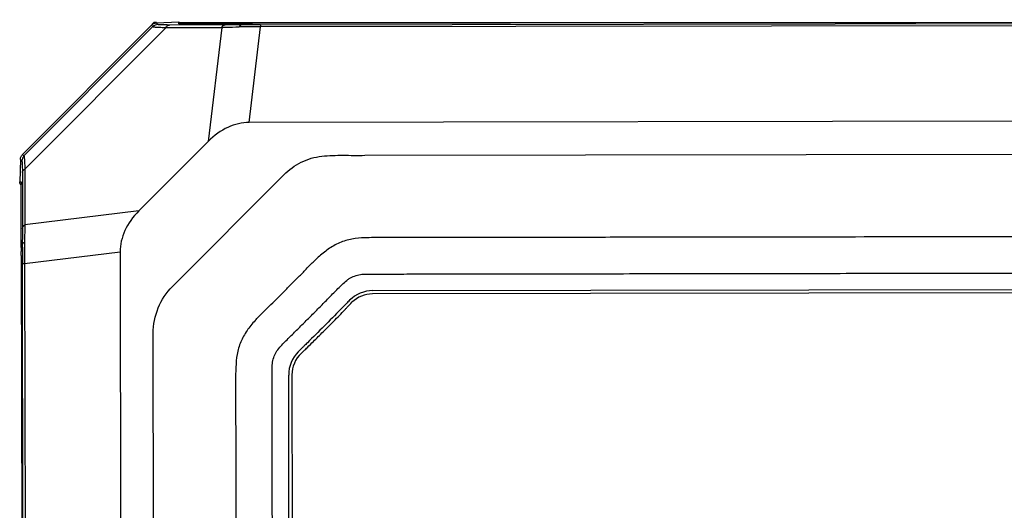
# Model space of a CAD drawing. Header units: millimetres. Extents: x -8 to 1187, y 463 to 992.
# Tile 8 of 13: x 118 to 147, y 642 to 657. Entities that reach past the tile are written whole.
import ezdxf

# ---------------------------------------------------------------- set-up
doc = ezdxf.new("R2010")
doc.units = ezdxf.units.MM
doc.header["$LTSCALE"] = 32.67
doc.layers.add('00_COMPONENTS', color=7, linetype='CONTINUOUS')

msp = doc.modelspace()

# ---------------------------------------------------------------- linework, layer by layer
at = {"layer": '00_COMPONENTS'}
for p, q in [((117.612, 652.697), (121.518, 656.615)), ((117.654, 652.652), (121.561, 656.572)), ((121.523, 656.615), (121.561, 656.572)), ((121.59, 656.694), (121.54, 656.644)), ((121.667, 656.694), (121.59, 656.694)), ((122.342, 656.703), (121.667, 656.677)), ((121.708, 656.636), (121.667, 656.677)), ((123.754, 656.624), (122.064, 656.621)), ((122.342, 656.661), (122.342, 656.703)), ((122.389, 656.694), (144.678, 656.694)), ((122.42, 656.658), (124.336, 656.661)), ((122.42, 656.658), (122.424, 656.658)), ((122.79, 656.694), (122.79, 656.658)), ((124.233, 656.631), (124.455, 656.662)), ((124.363, 656.661), (124.341, 656.661)), ((124.4, 656.661), (124.363, 656.661)), ((124.456, 656.663), (124.4, 656.661)), ((200.541, 656.782), (124.574, 656.662)), ((124.739, 656.694), (124.739, 656.662)), ((124.824, 656.625), (200.29, 656.745)), ((200.29, 656.68), (124.824, 656.561)), ((124.824, 656.625), (124.824, 656.561)), ((117.681, 652.255), (121.958, 656.546)), ((121.958, 656.546), (123.648, 656.549)), ((123.648, 656.549), (123.234, 653.093)), ((124.478, 653.667), (124.824, 656.561)), ((200.646, 653.787), (124.478, 653.667)), ((123.234, 653.093), (121.138, 650.99)), ((117.614, 652.693), (117.654, 652.652)), ((127.979, 652.672), (197.148, 652.782)), ((117.549, 652.545), (117.525, 651.871)), ((117.549, 652.545), (117.59, 652.505)), ((117.606, 652.149), (117.608, 650.459)), ((117.681, 652.255), (117.683, 650.566)), ((117.525, 651.871), (117.567, 651.871)), ((117.57, 651.817), (117.57, 651.802)), ((117.57, 651.802), (117.57, 651.789)), ((117.57, 651.788), (117.571, 651.793)), ((117.574, 649.876), (117.571, 651.793)), ((125.529, 652.082), (122.154, 648.696)), ((121.138, 650.99), (117.683, 650.566)), ((117.603, 649.98), (117.572, 649.758)), ((117.675, 649.389), (120.568, 649.745)), ((120.568, 649.745), (120.752, 533.576)), ((117.573, 649.639), (117.757, 533.672)), ((117.794, 533.923), (117.611, 649.389)), ((117.611, 649.389), (117.675, 649.389)), ((117.675, 649.389), (117.858, 533.923)), ((196.92, 648.581), (128.215, 648.472)), ((128.226, 648.572), (196.914, 648.681)), ((121.662, 591.66), (121.57, 647.28)), ((125.846, 537.329), (125.674, 646.013)), ((125.774, 646.017), (125.946, 537.329))]:
    msp.add_line(p, q, dxfattribs=at)
for points in [[(122.424, 656.658), (122.41, 656.658), (122.401, 656.658), (122.393, 656.658), (122.386, 656.658), (122.38, 656.658), (122.375, 656.658), (122.371, 656.659), (122.368, 656.659), (122.367, 656.659)], [(117.569, 651.845), (117.569, 651.847), (117.569, 651.847), (117.569, 651.846), (117.569, 651.843), (117.57, 651.84), (117.57, 651.835), (117.57, 651.83), (117.57, 651.824), (117.57, 651.817)]]:
    msp.add_lwpolyline(points, dxfattribs=at)
for centre, radius, start, end in [((121.677, 656.467), 0.218, 127.5012, 136.8741), ((122.415, 659.022), 2.364, 269.7294, 270.1078), ((124.561, 663.399), 6.738, 269.0926, 270.1044), ((115.205, 651.79), 2.366, 0.0741, 0.4524), ((111.644, 649.644), 5.929, 0.7429, 1.1036), ((109.874, 649.622), 7.699, 0.1239, 0.7316), ((128.228, 647.572), 1, 90.0909, 134.9731), ((128.216, 647.572), 0.9, 90.0909, 134.0297), ((126.674, 646.014), 1, 135.185, 180.0909), ((133.429, 639.303), 10.522, 135.0306, 135.183), ((126.674, 646.019), 0.9, 133.6804, 180.0909)]:
    msp.add_arc(centre, radius, start, end, dxfattribs=at)
for centre, major_axis, start_param, end_param in [((124.311, 650.838), (0.337, 2.819), 0.085265, 0.732299), ((123.396, 649.921), (2.818, 0.346), 2.409293, 3.056327)]:
    msp.add_ellipse(centre, major_axis=major_axis, ratio=0.704519, start_param=start_param, end_param=end_param, dxfattribs=at)
for points, knots in [([(121.522, 656.616), (121.522, 656.616), (121.52, 656.616), (121.519, 656.616), (121.518, 656.615)], [0, 0, 0, 0, 0.383534, 1, 1, 1, 1]), ([(121.523, 656.615), (121.522, 656.614), (121.519, 656.612), (121.521, 656.615), (121.522, 656.616)], [0, 0, 0, 0, 0.469948, 1, 1, 1, 1]), ([(121.667, 656.677), (121.635, 656.677), (121.591, 656.667), (121.554, 656.646), (121.544, 656.639)], [0, 0, 0, 0, 0.741553, 1, 1, 1, 1]), ([(121.561, 656.572), (121.564, 656.569), (121.576, 656.567), (121.598, 656.563), (121.633, 656.56), (121.701, 656.555), (121.811, 656.55), (121.905, 656.547), (121.958, 656.546)], [0, 0, 0, 0, 0.028066, 0.08638, 0.174612, 0.29133, 0.601967, 1, 1, 1, 1]), ([(122.064, 656.621), (122.017, 656.621), (121.932, 656.622), (121.834, 656.624), (121.773, 656.627), (121.741, 656.629), (121.721, 656.632), (121.71, 656.634), (121.708, 656.636)], [0, 0, 0, 0, 0.398531, 0.70766, 0.824073, 0.912627, 0.971624, 1, 1, 1, 1]), ([(121.958, 656.546), (121.964, 656.557), (121.989, 656.593), (122.032, 656.619), (122.064, 656.621)], [0, 0, 0, 0, 0.270319, 1, 1, 1, 1]), ([(122.342, 656.703), (122.35, 656.703), (122.385, 656.7), (122.42, 656.68), (122.435, 656.658)], [0, 0, 0, 0, 0.238615, 1, 1, 1, 1]), ([(122.342, 656.661), (122.342, 656.66), (122.35, 656.66), (122.36, 656.658), (122.381, 656.658), (122.395, 656.658), (122.404, 656.658)], [0, 0, 0, 0, 0.071268, 0.264529, 0.576395, 1, 1, 1, 1]), ([(123.648, 656.549), (123.659, 656.569), (123.688, 656.605), (123.733, 656.623), (123.754, 656.624)], [0, 0, 0, 0, 0.528625, 1, 1, 1, 1]), ([(123.648, 656.549), (123.687, 656.55), (123.864, 656.555), (124.041, 656.56), (124.178, 656.564)], [0, 0, 0, 0, 0.221164, 1, 1, 1, 1]), ([(124.233, 656.631), (124.188, 656.63), (124.029, 656.626), (123.869, 656.624), (123.754, 656.624)], [0, 0, 0, 0, 0.276978, 1, 1, 1, 1]), ([(124.233, 656.631), (124.227, 656.63), (124.199, 656.618), (124.186, 656.587), (124.178, 656.564)], [0, 0, 0, 0, 0.181253, 1, 1, 1, 1]), ([(124.824, 656.561), (124.768, 656.561), (124.553, 656.561), (124.338, 656.563), (124.178, 656.564)], [0, 0, 0, 0, 0.259266, 1, 1, 1, 1]), ([(124.824, 656.625), (124.773, 656.625), (124.576, 656.625), (124.379, 656.628), (124.233, 656.631)], [0, 0, 0, 0, 0.259503, 1, 1, 1, 1]), ([(124.336, 656.661), (124.345, 656.661), (124.384, 656.661), (124.424, 656.662), (124.455, 656.662)], [0, 0, 0, 0, 0.218138, 1, 1, 1, 1]), ([(117.613, 652.694), (117.613, 652.695), (117.613, 652.696), (117.612, 652.697), (117.612, 652.697)], [0, 0, 0, 0, 0.607344, 1, 1, 1, 1]), ([(117.614, 652.693), (117.613, 652.693), (117.611, 652.692), (117.613, 652.694), (117.613, 652.694)], [0, 0, 0, 0, 0.496794, 1, 1, 1, 1]), ([(117.549, 652.545), (117.549, 652.577), (117.559, 652.621), (117.58, 652.659), (117.586, 652.668)], [0, 0, 0, 0, 0.741553, 1, 1, 1, 1]), ([(117.59, 652.505), (117.592, 652.503), (117.594, 652.492), (117.597, 652.472), (117.599, 652.44), (117.603, 652.379), (117.605, 652.281), (117.606, 652.196), (117.606, 652.149)], [0, 0, 0, 0, 0.028376, 0.087374, 0.175928, 0.29234, 0.60147, 1, 1, 1, 1]), ([(117.654, 652.652), (117.656, 652.649), (117.659, 652.637), (117.663, 652.615), (117.666, 652.58), (117.671, 652.512), (117.676, 652.402), (117.679, 652.308), (117.681, 652.255)], [0, 0, 0, 0, 0.028065, 0.086378, 0.174611, 0.291334, 0.601974, 1, 1, 1, 1]), ([(125.529, 652.082), (125.682, 652.235), (125.951, 652.431), (126.356, 652.591), (126.678, 652.651), (127.003, 652.672), (127.437, 652.674), (127.762, 652.668), (127.979, 652.672)], [0, 0, 0, 0, 0.249636, 0.374756, 0.499781, 0.625025, 0.750003, 1, 1, 1, 1]), ([(117.606, 652.149), (117.606, 652.159), (117.617, 652.203), (117.651, 652.239), (117.681, 652.255)], [0, 0, 0, 0, 0.234836, 1, 1, 1, 1]), ([(117.567, 651.871), (117.568, 651.871), (117.568, 651.863), (117.57, 651.853), (117.57, 651.832), (117.57, 651.817), (117.57, 651.808)], [0, 0, 0, 0, 0.071232, 0.264502, 0.57637, 1, 1, 1, 1]), ([(117.608, 650.459), (117.608, 650.424), (117.608, 650.264), (117.606, 650.104), (117.603, 649.98)], [0, 0, 0, 0, 0.222331, 1, 1, 1, 1]), ([(117.608, 650.459), (117.61, 650.48), (117.627, 650.525), (117.663, 650.554), (117.683, 650.566)], [0, 0, 0, 0, 0.471375, 1, 1, 1, 1]), ([(117.683, 650.566), (117.682, 650.526), (117.678, 650.349), (117.673, 650.173), (117.669, 650.035)], [0, 0, 0, 0, 0.221163, 1, 1, 1, 1]), ([(117.669, 650.035), (117.66, 650.031), (117.634, 650.021), (117.605, 650), (117.603, 649.98)], [0, 0, 0, 0, 0.332935, 1, 1, 1, 1]), ([(117.669, 650.035), (117.67, 649.984), (117.673, 649.768), (117.674, 649.553), (117.675, 649.389)], [0, 0, 0, 0, 0.23733, 1, 1, 1, 1]), ([(127.982, 650.172), (127.851, 650.166), (127.59, 650.145), (127.21, 650.034), (126.867, 649.838), (126.667, 649.67), (126.569, 649.584)], [0, 0, 0, 0, 0.250086, 0.499962, 0.750047, 1, 1, 1, 1]), ([(162.567, 650.226), (159.685, 650.222), (155.362, 650.215), (149.597, 650.207), (145.274, 650.2), (141.672, 650.195), (138.79, 650.191), (136.628, 650.188), (134.466, 650.186), (132.665, 650.183), (131.224, 650.181), (130.323, 650.18), (129.603, 650.179), (129.062, 650.179), (128.522, 650.177), (128.162, 650.18), (127.982, 650.172)], [0, 0, 0, 0, 0.25, 0.375, 0.5, 0.625, 0.6875, 0.75, 0.8125, 0.875, 0.90625, 0.9375, 0.953125, 0.96875, 0.984375, 1, 1, 1, 1]), ([(117.574, 649.876), (117.574, 649.868), (117.573, 649.828), (117.573, 649.789), (117.572, 649.758)], [0, 0, 0, 0, 0.218348, 1, 1, 1, 1]), ([(117.603, 649.98), (117.604, 649.934), (117.608, 649.736), (117.61, 649.539), (117.611, 649.389)], [0, 0, 0, 0, 0.237215, 1, 1, 1, 1]), ([(124.657, 647.667), (124.731, 647.752), (124.891, 647.911), (125.215, 648.226), (125.534, 648.544), (125.852, 648.865), (126.09, 649.105), (126.325, 649.349), (126.483, 649.51), (126.568, 649.584)], [0, 0, 0, 0, 0.12498, 0.250018, 0.5, 0.625005, 0.749978, 0.875023, 1, 1, 1, 1]), ([(127.983, 649.072), (128.105, 649.075), (128.348, 649.074), (128.834, 649.075), (129.441, 649.076), (130.17, 649.077), (131.142, 649.079), (132.356, 649.08), (134.3, 649.083), (136.729, 649.087), (139.645, 649.091), (142.56, 649.096), (146.447, 649.102), (151.306, 649.109), (157.137, 649.118), (162.967, 649.127), (167.826, 649.135), (171.713, 649.141), (174.628, 649.146), (177.544, 649.151), (180.459, 649.156), (183.374, 649.16), (186.29, 649.165), (188.719, 649.169), (190.663, 649.173), (192.12, 649.175), (193.335, 649.177), (194.307, 649.179), (194.914, 649.18), (195.4, 649.181), (195.764, 649.181), (196.129, 649.182), (196.433, 649.182), (196.676, 649.183), (196.858, 649.183), (197.04, 649.183), (197.282, 649.185), (197.586, 649.106), (197.862, 648.859), (198.116, 648.601), (198.372, 648.341), (198.629, 648.083), (198.887, 647.826), (199.146, 647.569), (199.362, 647.355), (199.534, 647.184), (199.663, 647.056), (199.792, 646.926), (199.886, 646.768), (199.953, 646.597), (199.973, 646.415), (199.979, 646.233), (199.983, 645.868), (199.982, 645.322), (199.983, 644.593), (199.984, 643.864), (199.985, 643.135), (199.986, 642.163), (199.988, 640.949), (199.99, 639.491), (199.992, 638.033), (199.994, 636.576), (199.996, 634.632), (199.999, 632.203), (200.003, 629.287), (200.007, 626.372), (200.012, 623.457), (200.017, 619.57), (200.024, 614.711), (200.033, 608.88), (200.045, 601.106), (200.057, 593.332), (200.07, 585.558), (200.079, 579.727), (200.089, 573.896), (200.098, 568.066), (200.106, 563.207), (200.112, 559.32), (200.117, 556.405), (200.122, 553.489), (200.127, 550.574), (200.131, 548.144), (200.134, 546.201), (200.136, 544.743), (200.139, 543.286), (200.141, 542.071), (200.142, 541.099), (200.143, 540.37), (200.145, 539.641), (200.146, 538.913), (200.147, 538.305), (200.148, 537.88), (200.148, 537.637), (200.148, 537.455), (200.148, 537.273), (200.148, 537.09), (200.103, 536.912), (200.032, 536.743), (199.919, 536.598), (199.751, 536.423), (199.535, 536.209), (199.276, 535.953), (199.018, 535.696), (198.761, 535.438), (198.504, 535.179), (198.29, 534.963), (198.119, 534.791), (197.992, 534.661), (197.855, 534.539), (197.694, 534.451), (197.519, 534.394), (197.398, 534.385), (197.337, 534.382)], [0, 0, 0, 0, 0.001953, 0.003906, 0.007813, 0.011719, 0.015625, 0.023438, 0.031251, 0.046876, 0.062501, 0.078127, 0.093752, 0.125003, 0.156253, 0.187504, 0.218754, 0.23438, 0.250005, 0.26563, 0.281256, 0.296881, 0.312506, 0.328132, 0.335944, 0.343757, 0.35157, 0.355476, 0.359382, 0.361335, 0.363289, 0.365242, 0.367195, 0.368171, 0.369148, 0.370124, 0.371102, 0.373045, 0.374991, 0.376944, 0.378897, 0.38085, 0.382804, 0.384757, 0.38671, 0.387686, 0.388663, 0.38964, 0.390616, 0.391593, 0.392569, 0.393546, 0.394522, 0.398428, 0.402335, 0.406241, 0.410147, 0.414054, 0.421866, 0.429679, 0.437492, 0.445304, 0.453117, 0.468742, 0.484368, 0.499993, 0.515618, 0.531244, 0.562494, 0.593745, 0.624996, 0.687497, 0.718747, 0.749998, 0.781249, 0.812499, 0.84375, 0.859375, 0.875001, 0.890626, 0.906251, 0.921876, 0.929689, 0.937502, 0.945314, 0.953127, 0.957033, 0.96094, 0.964846, 0.968752, 0.972659, 0.974612, 0.975588, 0.976565, 0.977541, 0.978519, 0.979494, 0.98047, 0.981447, 0.982423, 0.984376, 0.986329, 0.988283, 0.990236, 0.992189, 0.994142, 0.995119, 0.996095, 0.997071, 0.998047, 0.999023, 1, 1, 1, 1]), ([(197.337, 534.382), (197.216, 534.375), (196.973, 534.374), (196.487, 534.374), (195.879, 534.373), (195.151, 534.372), (194.179, 534.371), (192.964, 534.37), (191.506, 534.368), (190.049, 534.366), (188.105, 534.364), (185.676, 534.361), (182.761, 534.357), (178.873, 534.352), (174.015, 534.345), (168.184, 534.336), (162.353, 534.327), (157.495, 534.319), (153.607, 534.313), (150.692, 534.308), (147.777, 534.303), (144.862, 534.298), (141.946, 534.293), (139.031, 534.288), (136.601, 534.284), (134.658, 534.281), (133.2, 534.279), (131.986, 534.277), (131.014, 534.275), (130.406, 534.274), (129.921, 534.273), (129.556, 534.273), (129.192, 534.272), (128.888, 534.272), (128.645, 534.271), (128.463, 534.271), (128.281, 534.27), (128.129, 534.271), (128.008, 534.284), (127.919, 534.305), (127.833, 534.336), (127.749, 534.372), (127.67, 534.418), (127.573, 534.492), (127.418, 534.638), (127.204, 534.853), (126.948, 535.113), (126.691, 535.371), (126.433, 535.628), (126.174, 535.885), (125.959, 536.099), (125.786, 536.27), (125.657, 536.398), (125.53, 536.53), (125.432, 536.685), (125.37, 536.858), (125.346, 537.04), (125.342, 537.222), (125.336, 537.586), (125.339, 538.133), (125.337, 538.862), (125.336, 539.59), (125.335, 540.319), (125.334, 541.291), (125.333, 542.506), (125.331, 543.963), (125.329, 545.421), (125.327, 546.879), (125.324, 548.822), (125.321, 551.252), (125.317, 554.167), (125.313, 557.082), (125.309, 559.998), (125.303, 563.885), (125.296, 568.744), (125.287, 574.574), (125.276, 582.348), (125.263, 590.122), (125.251, 597.897), (125.241, 603.727), (125.232, 609.558), (125.222, 615.389), (125.214, 620.247), (125.208, 624.134), (125.203, 627.05), (125.198, 629.965), (125.194, 632.88), (125.19, 635.31), (125.186, 637.253), (125.184, 638.711), (125.182, 640.169), (125.18, 641.383), (125.178, 642.355), (125.177, 643.084), (125.176, 643.813), (125.175, 644.542), (125.174, 645.149), (125.173, 645.574), (125.173, 645.817), (125.172, 645.999), (125.173, 646.181), (125.172, 646.364), (125.217, 646.542), (125.313, 646.767), (125.528, 646.989), (125.785, 647.245), (126.045, 647.501), (126.303, 647.758), (126.56, 648.016), (126.816, 648.275), (127.028, 648.493), (127.199, 648.665), (127.329, 648.793), (127.443, 648.894), (127.545, 648.961), (127.656, 649.011), (127.801, 649.061), (127.923, 649.07), (127.983, 649.072)], [0, 0, 0, 0, 0.001953, 0.003906, 0.007812, 0.011719, 0.015625, 0.023437, 0.03125, 0.039062, 0.046875, 0.0625, 0.078125, 0.09375, 0.125, 0.15625, 0.1875, 0.21875, 0.234375, 0.25, 0.265625, 0.28125, 0.296875, 0.3125, 0.328125, 0.335937, 0.34375, 0.351562, 0.355469, 0.359375, 0.361328, 0.363281, 0.365234, 0.367188, 0.368164, 0.369141, 0.370117, 0.371095, 0.371582, 0.37207, 0.37256, 0.37305, 0.373538, 0.374026, 0.375004, 0.376957, 0.37891, 0.380863, 0.382816, 0.384769, 0.386723, 0.387699, 0.388676, 0.389653, 0.390629, 0.391607, 0.392582, 0.39356, 0.394536, 0.398442, 0.402348, 0.406255, 0.410161, 0.414067, 0.42188, 0.429692, 0.437505, 0.445317, 0.45313, 0.468755, 0.48438, 0.500005, 0.51563, 0.531255, 0.562505, 0.593755, 0.625005, 0.687505, 0.718755, 0.750005, 0.781255, 0.812505, 0.843755, 0.85938, 0.875005, 0.89063, 0.906255, 0.92188, 0.929692, 0.937505, 0.945317, 0.95313, 0.957036, 0.960942, 0.964848, 0.968755, 0.972661, 0.974614, 0.975591, 0.976567, 0.977544, 0.97852, 0.979497, 0.980472, 0.982422, 0.984375, 0.986328, 0.988281, 0.990234, 0.992187, 0.99414, 0.995117, 0.996093, 0.997071, 0.997558, 0.998047, 0.999024, 1, 1, 1, 1]), ([(121.57, 647.28), (121.568, 647.54), (121.674, 648.066), (121.97, 648.512), (122.154, 648.696)], [0, 0, 0, 0, 0.500058, 1, 1, 1, 1]), ([(127.521, 648.28), (127.488, 648.247), (127.43, 648.188), (127.372, 648.13), (127.348, 648.105)], [0, 0, 0, 0, 0.574648, 1, 1, 1, 1]), ([(127.348, 648.105), (127.314, 648.07), (127.115, 647.866), (126.748, 647.494), (126.376, 647.125), (126.172, 646.924), (126.137, 646.89)], [0, 0, 0, 0, 0.084705, 0.499079, 0.913453, 1, 1, 1, 1]), ([(126.242, 646.851), (126.302, 646.91), (126.462, 647.071), (126.729, 647.334), (127.044, 647.654), (127.293, 647.898), (127.419, 648.037), (127.438, 648.058)], [0, 0, 0, 0, 0.148784, 0.396918, 0.66495, 0.948326, 1, 1, 1, 1]), ([(124.657, 647.667), (124.571, 647.568), (124.404, 647.366), (124.208, 647.022), (124.098, 646.641), (124.079, 646.379), (124.074, 646.249)], [0, 0, 0, 0, 0.249954, 0.500045, 0.749914, 1, 1, 1, 1]), ([(126.137, 646.89), (126.113, 646.866), (126.062, 646.816), (126.011, 646.765), (125.984, 646.739)], [0, 0, 0, 0, 0.473349, 1, 1, 1, 1]), ([(126.052, 646.67), (126.082, 646.697), (126.145, 646.757), (126.208, 646.818), (126.242, 646.851)], [0, 0, 0, 0, 0.467612, 1, 1, 1, 1]), ([(124.074, 646.249), (124.068, 646.107), (124.065, 645.822), (124.067, 645.254), (124.068, 644.543), (124.07, 643.69), (124.072, 642.553), (124.075, 641.131), (124.078, 639.426), (124.081, 637.72), (124.085, 635.445), (124.09, 632.603), (124.097, 629.191), (124.105, 624.642), (124.116, 618.956), (124.128, 612.133), (124.141, 605.31), (124.152, 599.625), (124.159, 595.076), (124.16, 592.802), (124.161, 591.664)], [0, 0, 0, 0, 0.007812, 0.015625, 0.03125, 0.046875, 0.0625, 0.09375, 0.125, 0.15625, 0.1875, 0.25, 0.3125, 0.375, 0.5, 0.625, 0.75, 0.875, 0.9375, 1, 1, 1, 1])]:
    msp.add_open_spline(points, degree=3, knots=knots, dxfattribs=at)
for points in [[(121.708, 656.636), (121.654, 656.634), (121.599, 656.609), (121.561, 656.572)], [(117.614, 652.7), (117.604, 652.69), (117.595, 652.68), (117.586, 652.668)], [(117.654, 652.652), (117.616, 652.614), (117.592, 652.559), (117.59, 652.505)], [(117.527, 651.851), (117.526, 651.857), (117.525, 651.864), (117.525, 651.871)], [(117.57, 651.778), (117.547, 651.794), (117.531, 651.823), (117.527, 651.851)], [(127.438, 648.058), (127.489, 648.114), (127.539, 648.169), (127.591, 648.22)]]:
    msp.add_open_spline(points, degree=3, dxfattribs=at)

doc.saveas('drawing.dxf')
